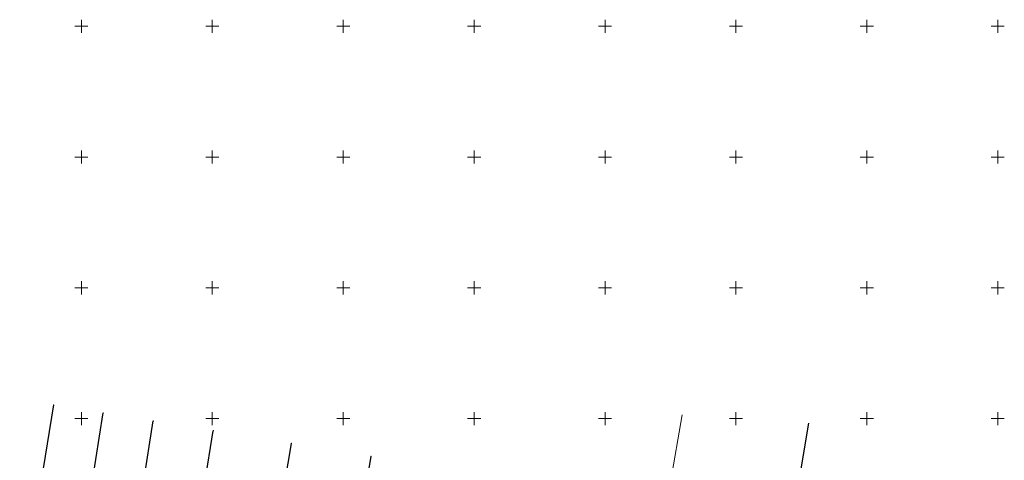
# Model space of a CAD drawing. Header units: millimetres. Extents: x 7501998 to 7504402, y 5666312 to 5667240.
# Tile 36 of 51: x 7503326 to 7503702, y 5666834 to 5667002. Entities that reach past the tile are written whole.
import ezdxf

# ---------------------------------------------------------------- set-up
doc = ezdxf.new("R2010")
doc.units = ezdxf.units.MM
doc.header["$MEASUREMENT"] = 0
doc.linetypes.add('1', pattern=[0])
doc.layers.get('0').update_dxf_attribs({"color": 250, "linetype": 'CONTINUOUS', "lineweight": 100})
for name, color, linetype, lineweight in [('Dzialki', 7, '1', 30), ('Podzial_sekcyjny_krzyze', 7, '1', 18), ('Punkty', 7, 'CONTINUOUS', 9), ('UGGPON_L_1', 40, '1', 30), ('UWWPO_L_0', 5, '1', 18)]:
    doc.layers.add(name, color=color, linetype=linetype, lineweight=lineweight)

# ---------------------------------------------------------------- blocks, each defined once
blk = doc.blocks.new('GRO')
at = {"linetype": 'Continuous'}
blk.add_circle((0, 0), 0.045, dxfattribs=at)

msp = doc.modelspace()

# ---------------------------------------------------------------- linework, layer by layer
at = {"layer": 'Dzialki'}
for p, q in [((7503320, 5666735.7), (7503339.44, 5666855.27)), ((7503339.16, 5666732.42), (7503358.34, 5666852.21)), ((7503358.31, 5666729.14), (7503377.43, 5666849.11)), ((7503380.88, 5666725.91), (7503400.37, 5666845.4)), ((7503410.54, 5666721.66), (7503430.2, 5666840.55)), ((7503441.19, 5666717.27), (7503460.62, 5666835.62))]:
    msp.add_line(p, q, dxfattribs=at)
at = {"layer": 'Podzial_sekcyjny_krzyze'}
for p, q in [((7503350, 5666997.5), (7503350, 5667002.5)), ((7503400, 5666997.5), (7503400, 5667002.5)), ((7503450, 5666997.5), (7503450, 5667002.5)), ((7503500, 5666997.5), (7503500, 5667002.5)), ((7503550, 5666997.5), (7503550, 5667002.5)), ((7503600, 5666997.5), (7503600, 5667002.5)), ((7503650, 5666997.5), (7503650, 5667002.5)), ((7503700, 5666997.5), (7503700, 5667002.5)), ((7503347.5, 5667000), (7503352.5, 5667000)), ((7503397.5, 5667000), (7503402.5, 5667000)), ((7503447.5, 5667000), (7503452.5, 5667000)), ((7503497.5, 5667000), (7503502.5, 5667000)), ((7503547.5, 5667000), (7503552.5, 5667000)), ((7503597.5, 5667000), (7503602.5, 5667000)), ((7503647.5, 5667000), (7503652.5, 5667000)), ((7503697.5, 5667000), (7503702.5, 5667000)), ((7503350, 5666947.5), (7503350, 5666952.5)), ((7503400, 5666947.5), (7503400, 5666952.5)), ((7503450, 5666947.5), (7503450, 5666952.5)), ((7503500, 5666947.5), (7503500, 5666952.5)), ((7503550, 5666947.5), (7503550, 5666952.5)), ((7503600, 5666947.5), (7503600, 5666952.5)), ((7503650, 5666947.5), (7503650, 5666952.5)), ((7503700, 5666947.5), (7503700, 5666952.5)), ((7503347.5, 5666950), (7503352.5, 5666950)), ((7503397.5, 5666950), (7503402.5, 5666950)), ((7503447.5, 5666950), (7503452.5, 5666950)), ((7503497.5, 5666950), (7503502.5, 5666950)), ((7503547.5, 5666950), (7503552.5, 5666950)), ((7503597.5, 5666950), (7503602.5, 5666950)), ((7503647.5, 5666950), (7503652.5, 5666950)), ((7503697.5, 5666950), (7503702.5, 5666950)), ((7503347.5, 5666900), (7503352.5, 5666900)), ((7503350, 5666897.5), (7503350, 5666902.5)), ((7503397.5, 5666900), (7503402.5, 5666900)), ((7503400, 5666897.5), (7503400, 5666902.5)), ((7503447.5, 5666900), (7503452.5, 5666900)), ((7503450, 5666897.5), (7503450, 5666902.5)), ((7503497.5, 5666900), (7503502.5, 5666900)), ((7503500, 5666897.5), (7503500, 5666902.5)), ((7503547.5, 5666900), (7503552.5, 5666900)), ((7503550, 5666897.5), (7503550, 5666902.5)), ((7503597.5, 5666900), (7503602.5, 5666900)), ((7503600, 5666897.5), (7503600, 5666902.5)), ((7503647.5, 5666900), (7503652.5, 5666900)), ((7503650, 5666897.5), (7503650, 5666902.5)), ((7503697.5, 5666900), (7503702.5, 5666900)), ((7503700, 5666897.5), (7503700, 5666902.5)), ((7503350, 5666847.5), (7503350, 5666852.5)), ((7503400, 5666847.5), (7503400, 5666852.5)), ((7503450, 5666847.5), (7503450, 5666852.5)), ((7503500, 5666847.5), (7503500, 5666852.5)), ((7503550, 5666847.5), (7503550, 5666852.5)), ((7503600, 5666847.5), (7503600, 5666852.5)), ((7503650, 5666847.5), (7503650, 5666852.5)), ((7503700, 5666847.5), (7503700, 5666852.5)), ((7503347.5, 5666850), (7503352.5, 5666850)), ((7503397.5, 5666850), (7503402.5, 5666850)), ((7503447.5, 5666850), (7503452.5, 5666850)), ((7503497.5, 5666850), (7503502.5, 5666850)), ((7503547.5, 5666850), (7503552.5, 5666850)), ((7503597.5, 5666850), (7503602.5, 5666850)), ((7503647.5, 5666850), (7503652.5, 5666850)), ((7503697.5, 5666850), (7503702.5, 5666850))]:
    msp.add_line(p, q, dxfattribs=at)
at = {"layer": 'UGGPON_L_1', "linetype": '1'}
msp.add_line((7503606.09, 5666717.93), (7503627.84, 5666848.27), dxfattribs=at)
at = {"layer": 'UWWPO_L_0', "linetype": '1'}
msp.add_line((7503558.78, 5666734.2), (7503579.5, 5666851.47), dxfattribs=at)

# ---------------------------------------------------------------- block references
at = {"layer": 'Punkty'}
for p in [(7503339.44, 5666855.27), (7503358.34, 5666852.21), (7503377.43, 5666849.11), (7503400.37, 5666845.4), (7503430.2, 5666840.55), (7503460.62, 5666835.62)]:
    msp.add_blockref('GRO', p, dxfattribs=at)

doc.saveas('drawing.dxf')
